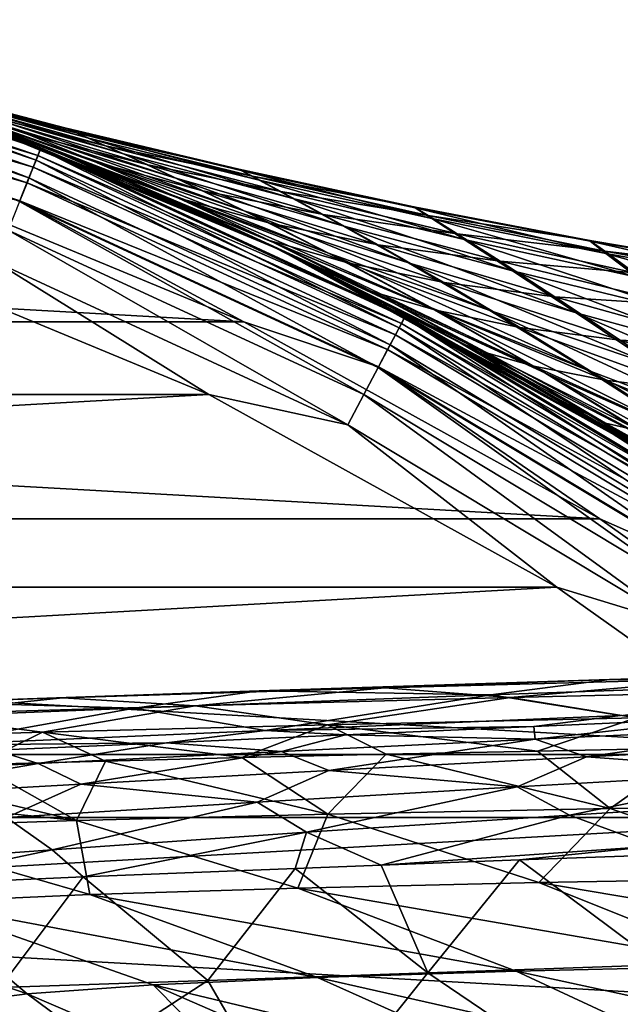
# Model space of a CAD drawing. Header units: metres. Extents: x -23 to 245, y -35 to 23.
# Tile 47 of 166: x 8.37 to 12.1, y 16.04 to 22.15. Entities that reach past the tile are written whole.
import ezdxf

# ---------------------------------------------------------------- set-up
doc = ezdxf.new("R2010")
doc.units = ezdxf.units.M
doc.layers.add('solid_509092_SW0002', color=7, linetype='CONTINUOUS')

msp = doc.modelspace()

# ---------------------------------------------------------------- linework, layer by layer
at = {"layer": 'solid_509092_SW0002'}
for points in [[(6.126762, 22.066603, 149.433075), (8.476666, 21.274828, 149.433075), (6.146511, 22.137732, 149.22142)], [(6.148594, 22.145233, 0.37059), (8.506871, 21.350637, 0.37059), (6.135213, 22.097042, 0.249887)], [(6.146511, 22.137732, 149.22142), (8.503989, 21.343405, 149.22142), (7.596427, 21.709314, 149)], [(8.476666, 21.274828, 149.433075), (8.503989, 21.343405, 149.22142), (6.146511, 22.137732, 149.22142)], [(6.148594, 22.145233, 0.37059), (7.596427, 21.709314, 0.5), (8.506871, 21.350637, 0.37059)], [(6.094898, 21.951838, 149.622971), (8.43258, 21.164181, 149.622971), (6.126762, 22.066603, 149.433075)], [(6.135213, 22.097042, 0.249887), (8.488358, 21.304174, 0.249887), (6.113924, 22.020363, 0.146262)], [(8.43258, 21.164181, 149.622971), (8.476666, 21.274828, 149.433075), (6.126762, 22.066603, 149.433075)], [(8.506871, 21.350637, 0.37059), (8.488358, 21.304174, 0.249887), (6.135213, 22.097042, 0.249887)], [(6.113924, 22.020363, 0.146262), (8.458903, 21.230247, 0.146262), (6.086179, 21.920435, 0.066791)], [(8.488358, 21.304174, 0.249887), (8.458903, 21.230247, 0.146262), (6.113924, 22.020363, 0.146262)], [(6.086179, 21.920435, 0.066791), (8.420517, 21.133904, 0.066791), (6.053873, 21.804079, 0.016902)], [(8.458903, 21.230247, 0.146262), (8.420517, 21.133904, 0.066791), (6.086179, 21.920435, 0.066791)], [(8.373946, 21.017021, 149.781555), (8.43258, 21.164181, 149.622971), (6.094898, 21.951838, 149.622971)], [(6.053873, 21.804079, 0.016902), (8.375821, 21.021725, 0.016902), (7.432796, 21.236809)], [(8.420517, 21.133904, 0.066791), (8.375821, 21.021725, 0.016902), (6.053873, 21.804079, 0.016902)], [(8.434681, 21.431702, 103.778351), (7.298132, 21.811401, 103.492104), (7.628816, 21.697952, 104.832436)], [(8.08794, 21.567362, 102.117737), (7.298132, 21.811401, 103.492104), (8.434681, 21.431702, 103.778351)], [(7.58025, 21.755117, 96.844879), (8.654522, 21.474995, 96.901283), (8.674714, 21.466253, 95.119499)], [(7.58025, 21.755117, 96.844879), (7.65406, 21.728617, 98.638855), (8.654522, 21.474995, 96.901283)], [(7.608526, 21.745346, 95.028709), (7.58025, 21.755117, 96.844879), (8.674714, 21.466253, 95.119499)], [(7.608526, 21.745346, 95.028709), (8.674714, 21.466253, 95.119499), (8.795547, 21.412849, 93.331718)], [(7.740788, 21.697506, 93.203781), (7.608526, 21.745346, 95.028709), (8.795547, 21.412849, 93.331718)], [(9.956025, 20.73349, 82.078812), (9.979338, 20.722279, 0.5), (7.596427, 21.709314, 0.5)], [(8.506871, 21.350637, 0.37059), (7.596427, 21.709314, 0.5), (9.979338, 20.722279, 0.5)], [(9.418228, 20.983255, 83.198914), (9.956025, 20.73349, 82.078812), (7.596427, 21.709314, 0.5)], [(8.911567, 21.203396, 84.36898), (9.418228, 20.983255, 83.198914), (7.596427, 21.709314, 0.5)], [(8.442827, 21.394361, 85.585602), (8.911567, 21.203396, 84.36898), (7.596427, 21.709314, 0.5)], [(8.014223, 21.558577, 86.848625), (8.442827, 21.394361, 85.585602), (7.596427, 21.709314, 0.5)], [(7.596427, 21.709314, 149), (9.979338, 20.722279, 149), (7.628816, 21.697952, 104.832436)], [(8.503989, 21.343405, 149.22142), (9.979338, 20.722279, 149), (7.596427, 21.709314, 149)], [(9.979338, 20.722279, 149), (8.009767, 21.560232, 106.136757), (7.628816, 21.697952, 104.832436)], [(8.858879, 21.25732, 105.382202), (7.628816, 21.697952, 104.832436), (8.009767, 21.560232, 106.136757)], [(8.434681, 21.431702, 103.778351), (7.628816, 21.697952, 104.832436), (8.858879, 21.25732, 105.382202)], [(8.764804, 21.296881, 87.815994), (8.014223, 21.558577, 86.848625), (7.633505, 21.696304, 88.149879)], [(8.764804, 21.296881, 87.815994), (7.633505, 21.696304, 88.149879), (8.319955, 21.477348, 89.586121)], [(7.65406, 21.728617, 98.638855), (8.733225, 21.440641, 98.663757), (8.654522, 21.474995, 96.901283)], [(7.65406, 21.728617, 98.638855), (7.825378, 21.666098, 100.40078), (8.733225, 21.440641, 98.663757)], [(7.740788, 21.697506, 93.203781), (8.795547, 21.412849, 93.331718), (9.017973, 21.312754, 91.551849)], [(7.977912, 21.60919, 91.385063), (7.740788, 21.697506, 93.203781), (9.017973, 21.312754, 91.551849)], [(7.825378, 21.666098, 100.40078), (8.906914, 21.363623, 100.39473), (8.733225, 21.440641, 98.663757)], [(7.825378, 21.666098, 100.40078), (8.08794, 21.567362, 102.117737), (8.906914, 21.363623, 100.39473)], [(7.977912, 21.60919, 91.385063), (9.017973, 21.312754, 91.551849), (9.34218, 21.163397, 89.792862)], [(8.319955, 21.477348, 89.586121), (7.977912, 21.60919, 91.385063), (9.34218, 21.163397, 89.792862)], [(9.979338, 20.722279, 149), (8.439169, 21.395803, 107.403824), (8.009767, 21.560232, 106.136757)], [(9.355981, 21.040775, 106.93251), (8.009767, 21.560232, 106.136757), (8.439169, 21.395803, 107.403824)], [(8.858879, 21.25732, 105.382202), (8.009767, 21.560232, 106.136757), (9.355981, 21.040775, 106.93251)], [(9.311471, 21.060654, 86.078484), (8.442827, 21.394361, 85.585602), (8.014223, 21.558577, 86.848625)], [(9.311471, 21.060654, 86.078484), (8.014223, 21.558577, 86.848625), (8.764804, 21.296881, 87.815994)], [(8.08794, 21.567362, 102.117737), (9.16903, 21.244652, 102.078125), (8.906914, 21.363623, 100.39473)], [(8.08794, 21.567362, 102.117737), (8.434681, 21.431702, 103.778351), (9.16903, 21.244652, 102.078125)], [(8.319955, 21.477348, 89.586121), (9.34218, 21.163397, 89.792862), (9.766342, 20.960442, 88.064407)], [(8.764804, 21.296881, 87.815994), (8.319955, 21.477348, 89.586121), (9.766342, 20.960442, 88.064407)], [(8.434681, 21.431702, 103.778351), (9.511472, 21.084442, 103.699875), (9.16903, 21.244652, 102.078125)], [(8.434681, 21.431702, 103.778351), (8.858879, 21.25732, 105.382202), (9.511472, 21.084442, 103.699875)], [(8.654522, 21.474995, 96.901283), (9.734553, 21.218513, 96.957993), (9.747743, 21.210917, 95.208725)], [(8.654522, 21.474995, 96.901283), (8.733225, 21.440641, 98.663757), (9.734553, 21.218513, 96.957993)], [(8.674714, 21.466253, 95.119499), (8.654522, 21.474995, 96.901283), (9.747743, 21.210917, 95.208725)], [(8.674714, 21.466253, 95.119499), (9.747743, 21.210917, 95.208725), (9.859126, 21.150751, 93.456337)], [(8.795547, 21.412849, 93.331718), (8.674714, 21.466253, 95.119499), (9.859126, 21.150751, 93.456337)], [(8.733225, 21.440641, 98.663757), (9.818021, 21.174807, 98.690826), (9.734553, 21.218513, 96.957993)], [(8.733225, 21.440641, 98.663757), (8.906914, 21.363623, 100.39473), (9.818021, 21.174807, 98.690826)], [(9.979338, 20.722279, 149), (8.908117, 21.204845, 108.622581), (8.439169, 21.395803, 107.403824)], [(9.355981, 21.040775, 106.93251), (8.439169, 21.395803, 107.403824), (8.908117, 21.204845, 108.622581)], [(9.960187, 20.75885, 84.375206), (8.911567, 21.203396, 84.36898), (8.442827, 21.394361, 85.585602)], [(9.960187, 20.75885, 84.375206), (8.442827, 21.394361, 85.585602), (9.311471, 21.060654, 86.078484)], [(8.795547, 21.412849, 93.331718), (9.859126, 21.150751, 93.456337), (10.069616, 21.036499, 91.713737)], [(9.017973, 21.312754, 91.551849), (8.795547, 21.412849, 93.331718), (10.069616, 21.036499, 91.713737)], [(8.476666, 21.274828, 149.433075), (10.727189, 20.233625, 149.433075), (8.503989, 21.343405, 149.22142)], [(8.506871, 21.350637, 0.37059), (10.765414, 20.305725, 0.37059), (8.488358, 21.304174, 0.249887)], [(8.503989, 21.343405, 149.22142), (10.761766, 20.298845, 149.22142), (9.979338, 20.722279, 149)], [(10.727189, 20.233625, 149.433075), (10.761766, 20.298845, 149.22142), (8.503989, 21.343405, 149.22142)], [(8.506871, 21.350637, 0.37059), (9.979338, 20.722279, 0.5), (10.765414, 20.305725, 0.37059)], [(8.906914, 21.363623, 100.39473), (9.994771, 21.080509, 100.392601), (9.818021, 21.174807, 98.690826)], [(8.906914, 21.363623, 100.39473), (9.16903, 21.244652, 102.078125), (9.994771, 21.080509, 100.392601)], [(9.017973, 21.312754, 91.551849), (10.069616, 21.036499, 91.713737), (10.379393, 20.866236, 89.993378)], [(9.34218, 21.163397, 89.792862), (9.017973, 21.312754, 91.551849), (10.379393, 20.866236, 89.993378)], [(8.43258, 21.164181, 149.622971), (10.671399, 20.128393, 149.622971), (8.476666, 21.274828, 149.433075)], [(8.488358, 21.304174, 0.249887), (10.741986, 20.261536, 0.249887), (8.458903, 21.230247, 0.146262)], [(10.671399, 20.128393, 149.622971), (10.727189, 20.233625, 149.433075), (8.476666, 21.274828, 149.433075)], [(10.765414, 20.305725, 0.37059), (10.741986, 20.261536, 0.249887), (8.488358, 21.304174, 0.249887)], [(8.764804, 21.296881, 87.815994), (9.766342, 20.960442, 88.064407), (10.289926, 20.697317, 86.370224)], [(9.311471, 21.060654, 86.078484), (8.764804, 21.296881, 87.815994), (10.289926, 20.697317, 86.370224)], [(8.858879, 21.25732, 105.382202), (9.92642, 20.882723, 105.258766), (9.511472, 21.084442, 103.699875)], [(8.858879, 21.25732, 105.382202), (9.355981, 21.040775, 106.93251), (9.92642, 20.882723, 105.258766)], [(-9.764457, 20.27079), (-7.432915, 21.236769), (9.764343, 20.270845)], [(-7.432915, 21.236769), (7.432796, 21.236809), (9.764343, 20.270845)], [(8.375821, 21.021725, 0.016902), (9.764343, 20.270845), (7.432796, 21.236809)], [(8.458903, 21.230247, 0.146262), (10.704711, 20.191227, 0.146262), (8.420517, 21.133904, 0.066791)], [(10.741986, 20.261536, 0.249887), (10.704711, 20.191227, 0.146262), (8.458903, 21.230247, 0.146262)], [(9.979338, 20.722279, 149), (9.414565, 20.9849, 109.793297), (8.908117, 21.204845, 108.622581)], [(9.923347, 20.776953, 108.433395), (8.908117, 21.204845, 108.622581), (9.414565, 20.9849, 109.793297)], [(9.355981, 21.040775, 106.93251), (8.908117, 21.204845, 108.622581), (9.923347, 20.776953, 108.433395)], [(9.960187, 20.75885, 84.375206), (9.418228, 20.983255, 83.198914), (8.911567, 21.203396, 84.36898)], [(9.16903, 21.244652, 102.078125), (10.257842, 20.937559, 102.044075), (9.994771, 21.080509, 100.392601)], [(9.16903, 21.244652, 102.078125), (9.511472, 21.084442, 103.699875), (10.257842, 20.937559, 102.044075)], [(9.734553, 21.218513, 96.957993), (10.819825, 20.985752, 97.015137), (10.827043, 20.979458, 95.295616)], [(9.734553, 21.218513, 96.957993), (9.818021, 21.174807, 98.690826), (10.819825, 20.985752, 97.015137)], [(9.747743, 21.210917, 95.208725), (9.734553, 21.218513, 96.957993), (10.827043, 20.979458, 95.295616)], [(9.747743, 21.210917, 95.208725), (10.827043, 20.979458, 95.295616), (10.930923, 20.911652, 93.57589)], [(9.859126, 21.150751, 93.456337), (9.747743, 21.210917, 95.208725), (10.930923, 20.911652, 93.57589)], [(8.373946, 21.017021, 149.781555), (10.597198, 19.988436, 149.781555), (8.43258, 21.164181, 149.622971)], [(8.420517, 21.133904, 0.066791), (10.656133, 20.099598, 0.066791), (8.375821, 21.021725, 0.016902)], [(10.704711, 20.191227, 0.146262), (10.656133, 20.099598, 0.066791), (8.420517, 21.133904, 0.066791)], [(10.597198, 19.988436, 149.781555), (10.671399, 20.128393, 149.622971), (8.43258, 21.164181, 149.622971)], [(9.34218, 21.163397, 89.792862), (10.379393, 20.866236, 89.993378), (10.786748, 20.636633, 88.305542)], [(9.766342, 20.960442, 88.064407), (9.34218, 21.163397, 89.792862), (10.786748, 20.636633, 88.305542)], [(9.818021, 21.174807, 98.690826), (10.907987, 20.931433, 98.7211), (10.819825, 20.985752, 97.015137)], [(9.818021, 21.174807, 98.690826), (9.994771, 21.080509, 100.392601), (10.907987, 20.931433, 98.7211)], [(9.859126, 21.150751, 93.456337), (10.930923, 20.911652, 93.57589), (11.132217, 20.781427, 91.86795)], [(10.069616, 21.036499, 91.713737), (9.859126, 21.150751, 93.456337), (11.132217, 20.781427, 91.86795)], [(9.511472, 21.084442, 103.699875), (10.59803, 20.748512, 103.628433), (10.257842, 20.937559, 102.044075)], [(9.511472, 21.084442, 103.699875), (9.92642, 20.882723, 105.258766), (10.59803, 20.748512, 103.628433)], [(9.994771, 21.080509, 100.392601), (11.088567, 20.817579, 100.396408), (10.907987, 20.931433, 98.7211)], [(9.994771, 21.080509, 100.392601), (10.257842, 20.937559, 102.044075), (11.088567, 20.817579, 100.396408)], [(8.303711, 20.840744, 149.900879), (10.508315, 19.820786, 149.900879), (8.373946, 21.017021, 149.781555)], [(10.508315, 19.820786, 149.900879), (10.597198, 19.988436, 149.781555), (8.373946, 21.017021, 149.781555)], [(8.375821, 21.021725, 0.016902), (10.599569, 19.992908, 0.016902), (9.764343, 20.270845)], [(10.656133, 20.099598, 0.066791), (10.599569, 19.992908, 0.016902), (8.375821, 21.021725, 0.016902)], [(9.311471, 21.060654, 86.078484), (10.289926, 20.697317, 86.370224), (10.912868, 20.365162, 84.712433)], [(9.960187, 20.75885, 84.375206), (9.311471, 21.060654, 86.078484), (10.912868, 20.365162, 84.712433)], [(9.355981, 21.040775, 106.93251), (10.408606, 20.637323, 106.758484), (9.92642, 20.882723, 105.258766)], [(9.355981, 21.040775, 106.93251), (9.923347, 20.776953, 108.433395), (10.408606, 20.637323, 106.758484)], [(10.069616, 21.036499, 91.713737), (11.132217, 20.781427, 91.86795), (11.430973, 20.587633, 90.183769)], [(10.379393, 20.866236, 89.993378), (10.069616, 21.036499, 91.713737), (11.430973, 20.587633, 90.183769)], [(9.979338, 20.722279, 149), (9.952142, 20.735353, 110.913704), (9.414565, 20.9849, 109.793297)], [(10.559089, 20.459206, 109.887154), (9.414565, 20.9849, 109.793297), (9.952142, 20.735353, 110.913704)], [(9.923347, 20.776953, 108.433395), (9.414565, 20.9849, 109.793297), (10.559089, 20.459206, 109.887154)], [(10.708499, 20.38047, 82.713158), (9.956025, 20.73349, 82.078812), (9.418228, 20.983255, 83.198914)], [(10.708499, 20.38047, 82.713158), (9.418228, 20.983255, 83.198914), (9.960187, 20.75885, 84.375206)], [(9.766342, 20.960442, 88.064407), (10.786748, 20.636633, 88.305542), (11.291417, 20.341919, 86.653931)], [(10.289926, 20.697317, 86.370224), (9.766342, 20.960442, 88.064407), (11.291417, 20.341919, 86.653931)], [(10.819825, 20.985752, 97.015137), (11.909819, 20.776789, 97.072853), (11.912022, 20.771999, 95.379463)], [(10.819825, 20.985752, 97.015137), (10.907987, 20.931433, 98.7211), (11.909819, 20.776789, 97.072853)], [(10.827043, 20.979458, 95.295616), (10.819825, 20.985752, 97.015137), (11.912022, 20.771999, 95.379463)], [(10.827043, 20.979458, 95.295616), (11.912022, 20.771999, 95.379463), (12.010245, 20.69599, 93.688797)], [(10.930923, 20.911652, 93.57589), (10.827043, 20.979458, 95.295616), (12.010245, 20.69599, 93.688797)], [(9.92642, 20.882723, 105.258766), (11.006377, 20.515022, 105.143646), (10.59803, 20.748512, 103.628433)], [(9.92642, 20.882723, 105.258766), (10.408606, 20.637323, 106.758484), (11.006377, 20.515022, 105.143646)], [(10.257842, 20.937559, 102.044075), (11.354098, 20.647596, 102.018578), (11.088567, 20.817579, 100.396408)], [(10.257842, 20.937559, 102.044075), (10.59803, 20.748512, 103.628433), (11.354098, 20.647596, 102.018578)], [(10.907987, 20.931433, 98.7211), (12.002654, 20.710852, 98.755562), (11.909819, 20.776789, 97.072853)], [(10.907987, 20.931433, 98.7211), (11.088567, 20.817579, 100.396408), (12.002654, 20.710852, 98.755562)], [(10.930923, 20.911652, 93.57589), (12.010245, 20.69599, 93.688797), (12.204975, 20.548544, 92.011963)], [(11.132217, 20.781427, 91.86795), (10.930923, 20.911652, 93.57589), (12.204975, 20.548544, 92.011963)], [(8.225403, 20.644205, 149.97493), (10.409216, 19.633865, 149.97493), (8.303711, 20.840744, 149.900879)], [(10.409216, 19.633865, 149.97493), (10.508315, 19.820786, 149.900879), (8.303711, 20.840744, 149.900879)], [(10.379393, 20.866236, 89.993378), (11.430973, 20.587633, 90.183769), (11.825442, 20.328119, 88.534302)], [(10.786748, 20.636633, 88.305542), (10.379393, 20.866236, 89.993378), (11.825442, 20.328119, 88.534302)], [(9.547435, 19.820345, 150), (7.267701, 20.764853, 150), (-9.547414, 19.820356, 150)], [(8.225403, 20.644205, 149.97493), (7.267701, 20.764853, 150), (9.547435, 19.820345, 150)], [(9.923347, 20.776953, 108.433395), (10.954954, 20.344219, 108.204208), (10.408606, 20.637323, 106.758484)], [(9.923347, 20.776953, 108.433395), (10.559089, 20.459206, 109.887154), (10.954954, 20.344219, 108.204208)], [(9.960187, 20.75885, 84.375206), (10.912868, 20.365162, 84.712433), (11.631459, 19.954737, 83.099449)], [(10.708499, 20.38047, 82.713158), (9.960187, 20.75885, 84.375206), (11.631459, 19.954737, 83.099449)], [(11.088567, 20.817579, 100.396408), (12.187873, 20.575663, 100.407967), (12.002654, 20.710852, 98.755562)], [(11.088567, 20.817579, 100.396408), (11.354098, 20.647596, 102.018578), (12.187873, 20.575663, 100.407967)], [(11.132217, 20.781427, 91.86795), (12.204975, 20.548544, 92.011963), (12.496009, 20.329363, 90.360474)], [(11.430973, 20.587633, 90.183769), (11.132217, 20.781427, 91.86795), (12.496009, 20.329363, 90.360474)], [(11.909819, 20.776789, 97.072853), (13.004019, 20.591702, 97.131264), (13.002072, 20.588661, 95.459587)], [(11.909819, 20.776789, 97.072853), (12.002654, 20.710852, 98.755562), (13.004019, 20.591702, 97.131264)], [(11.912022, 20.771999, 95.379463), (11.909819, 20.776789, 97.072853), (13.002072, 20.588661, 95.459587)], [(11.912022, 20.771999, 95.379463), (13.002072, 20.588661, 95.459587), (13.096358, 20.504208, 93.793549)], [(12.010245, 20.69599, 93.688797), (11.912022, 20.771999, 95.379463), (13.096358, 20.504208, 93.793549)], [(9.979338, 20.722279, 149), (10.517818, 20.454229, 111.984291), (9.952142, 20.735353, 110.913704)], [(11.256275, 20.082809, 111.286415), (9.952142, 20.735353, 110.913704), (10.517818, 20.454229, 111.984291)], [(10.559089, 20.459206, 109.887154), (9.952142, 20.735353, 110.913704), (11.256275, 20.082809, 111.286415)], [(9.956025, 20.73349, 82.078812), (10.521906, 20.452127, 81.008339), (9.979338, 20.722279, 0.5)], [(11.54227, 19.918768, 81.117294), (10.521906, 20.452127, 81.008339), (9.956025, 20.73349, 82.078812)], [(11.54227, 19.918768, 81.117294), (9.956025, 20.73349, 82.078812), (10.708499, 20.38047, 82.713158)], [(11.71609, 19.792252, 79.018066), (12.236752, 19.474648, 0.5), (9.979338, 20.722279, 0.5)], [(10.765414, 20.305725, 0.37059), (9.979338, 20.722279, 0.5), (12.236752, 19.474648, 0.5)], [(11.110038, 20.138695, 79.987175), (11.71609, 19.792252, 79.018066), (9.979338, 20.722279, 0.5)], [(10.521906, 20.452127, 81.008339), (11.110038, 20.138695, 79.987175), (9.979338, 20.722279, 0.5)], [(9.979338, 20.722279, 149), (12.236752, 19.474648, 149), (10.517818, 20.454229, 111.984291)], [(10.761766, 20.298845, 149.22142), (12.236752, 19.474648, 149), (9.979338, 20.722279, 149)], [(10.289926, 20.697317, 86.370224), (11.291417, 20.341919, 86.653931), (11.892935, 19.974543, 85.041054)], [(10.912868, 20.365162, 84.712433), (10.289926, 20.697317, 86.370224), (11.892935, 19.974543, 85.041054)], [(10.59803, 20.748512, 103.628433), (11.694204, 20.426218, 103.568047), (11.354098, 20.647596, 102.018578)], [(10.59803, 20.748512, 103.628433), (11.006377, 20.515022, 105.143646), (11.694204, 20.426218, 103.568047)], [(12.002654, 20.710852, 98.755562), (13.101553, 20.513384, 98.795105), (13.004019, 20.591702, 97.131264)], [(12.002654, 20.710852, 98.755562), (12.187873, 20.575663, 100.407967), (13.101553, 20.513384, 98.795105)], [(8.225403, 20.644205, 149.97493), (9.547435, 19.820345, 150), (10.409216, 19.633865, 149.97493)], [(10.408606, 20.637323, 106.758484), (11.476846, 20.236498, 106.593918), (11.006377, 20.515022, 105.143646)], [(10.408606, 20.637323, 106.758484), (10.954954, 20.344219, 108.204208), (11.476846, 20.236498, 106.593918)], [(10.786748, 20.636633, 88.305542), (11.825442, 20.328119, 88.534302), (12.315465, 19.998081, 86.923172)], [(11.291417, 20.341919, 86.653931), (10.786748, 20.636633, 88.305542), (12.315465, 19.998081, 86.923172)], [(11.354098, 20.647596, 102.018578), (12.4574, 20.376274, 102.004372), (12.187873, 20.575663, 100.407967)], [(11.354098, 20.647596, 102.018578), (11.694204, 20.426218, 103.568047), (12.4574, 20.376274, 102.004372)], [(12.010245, 20.69599, 93.688797), (13.096358, 20.504208, 93.793549), (13.286998, 20.338858, 92.143372)], [(12.204975, 20.548544, 92.011963), (12.010245, 20.69599, 93.688797), (13.286998, 20.338858, 92.143372)], [(11.430973, 20.587633, 90.183769), (12.496009, 20.329363, 90.360474), (12.881417, 20.037571, 88.745972)], [(11.825442, 20.328119, 88.534302), (11.430973, 20.587633, 90.183769), (12.881417, 20.037571, 88.745972)], [(11.006377, 20.515022, 105.143646), (12.098737, 20.157345, 105.041985), (11.694204, 20.426218, 103.568047)], [(11.006377, 20.515022, 105.143646), (11.476846, 20.236498, 106.593918), (12.098737, 20.157345, 105.041985)], [(12.236752, 19.474648, 149), (11.105905, 20.140976, 113.006149), (10.517818, 20.454229, 111.984291)], [(11.256275, 20.082809, 111.286415), (10.517818, 20.454229, 111.984291), (11.105905, 20.140976, 113.006149)], [(10.559089, 20.459206, 109.887154), (11.56322, 19.997829, 109.598999), (10.954954, 20.344219, 108.204208)], [(10.559089, 20.459206, 109.887154), (11.256275, 20.082809, 111.286415), (11.56322, 19.997829, 109.598999)], [(11.54227, 19.918768, 81.117294), (11.110038, 20.138695, 79.987175), (10.521906, 20.452127, 81.008339)], [(11.694204, 20.426218, 103.568047), (12.799622, 20.119862, 103.52243), (12.4574, 20.376274, 102.004372)], [(11.694204, 20.426218, 103.568047), (12.098737, 20.157345, 105.041985), (12.799622, 20.119862, 103.52243)], [(10.708499, 20.38047, 82.713158), (11.631459, 19.954737, 83.099449), (12.430694, 19.461472, 81.556259)], [(11.54227, 19.918768, 81.117294), (10.708499, 20.38047, 82.713158), (12.430694, 19.461472, 81.556259)], [(10.912868, 20.365162, 84.712433), (11.892935, 19.974543, 85.041054), (12.586312, 19.527519, 83.476707)], [(11.631459, 19.954737, 83.099449), (10.912868, 20.365162, 84.712433), (12.586312, 19.527519, 83.476707)], [(10.954954, 20.344219, 108.204208), (12.005885, 19.910215, 107.985474), (11.476846, 20.236498, 106.593918)], [(10.954954, 20.344219, 108.204208), (11.56322, 19.997829, 109.598999), (12.005885, 19.910215, 107.985474)], [(11.291417, 20.341919, 86.653931), (12.315465, 19.998081, 86.923172), (12.900054, 19.591545, 85.353294)], [(11.892935, 19.974543, 85.041054), (11.291417, 20.341919, 86.653931), (12.900054, 19.591545, 85.353294)], [(-11.97273, 19.05003), (-9.764457, 20.27079), (11.972623, 19.050097)], [(-9.764457, 20.27079), (9.764343, 20.270845), (11.972623, 19.050097)], [(10.599569, 19.992908, 0.016902), (11.972623, 19.050097), (9.764343, 20.270845)], [(10.727189, 20.233625, 149.433075), (12.851946, 18.955202, 149.433075), (10.761766, 20.298845, 149.22142)], [(10.765414, 20.305725, 0.37059), (12.897741, 19.022745, 0.37059), (10.741986, 20.261536, 0.249887)], [(10.761766, 20.298845, 149.22142), (12.893373, 19.016302, 149.22142), (12.236752, 19.474648, 149)], [(12.851946, 18.955202, 149.433075), (12.893373, 19.016302, 149.22142), (10.761766, 20.298845, 149.22142)], [(10.765414, 20.305725, 0.37059), (12.236752, 19.474648, 0.5), (12.897741, 19.022745, 0.37059)], [(11.825442, 20.328119, 88.534302), (12.881417, 20.037571, 88.745972), (13.360994, 19.669428, 87.172012)], [(12.315465, 19.998081, 86.923172), (11.825442, 20.328119, 88.534302), (13.360994, 19.669428, 87.172012)], [(10.671399, 20.128393, 149.622971), (12.785105, 18.856619, 149.622971), (10.727189, 20.233625, 149.433075)], [(10.741986, 20.261536, 0.249887), (12.869674, 18.981348, 0.249887), (10.704711, 20.191227, 0.146262)], [(12.785105, 18.856619, 149.622971), (12.851946, 18.955202, 149.433075), (10.727189, 20.233625, 149.433075)], [(12.897741, 19.022745, 0.37059), (12.869674, 18.981348, 0.249887), (10.741986, 20.261536, 0.249887)], [(11.476846, 20.236498, 106.593918), (12.560841, 19.842209, 106.445076), (12.098737, 20.157345, 105.041985)], [(11.476846, 20.236498, 106.593918), (12.005885, 19.910215, 107.985474), (12.560841, 19.842209, 106.445076)], [(10.704711, 20.191227, 0.146262), (12.825015, 18.915482, 0.146262), (10.656133, 20.099598, 0.066791)], [(12.869674, 18.981348, 0.249887), (12.825015, 18.915482, 0.146262), (10.704711, 20.191227, 0.146262)], [(12.098737, 20.157345, 105.041985), (13.203145, 19.812819, 104.958488), (12.799622, 20.119862, 103.52243)], [(12.098737, 20.157345, 105.041985), (12.560841, 19.842209, 106.445076), (13.203145, 19.812819, 104.958488)], [(10.597198, 19.988436, 149.781555), (12.696207, 18.725504, 149.781555), (10.671399, 20.128393, 149.622971)], [(10.656133, 20.099598, 0.066791), (12.766815, 18.829643, 0.066791), (10.599569, 19.992908, 0.016902)], [(12.825015, 18.915482, 0.146262), (12.766815, 18.829643, 0.066791), (10.656133, 20.099598, 0.066791)], [(12.696207, 18.725504, 149.781555), (12.785105, 18.856619, 149.622971), (10.671399, 20.128393, 149.622971)], [(12.236752, 19.474648, 149), (11.71211, 19.794607, 113.976074), (11.105905, 20.140976, 113.006149)], [(12.006933, 19.642624, 112.622208), (11.105905, 20.140976, 113.006149), (11.71211, 19.794607, 113.976074)], [(11.256275, 20.082809, 111.286415), (11.105905, 20.140976, 113.006149), (12.006933, 19.642624, 112.622208)], [(12.452768, 19.361897, 79.596085), (11.71609, 19.792252, 79.018066), (11.110038, 20.138695, 79.987175)], [(12.452768, 19.361897, 79.596085), (11.110038, 20.138695, 79.987175), (11.54227, 19.918768, 81.117294)], [(11.256275, 20.082809, 111.286415), (12.226834, 19.594418, 110.937141), (11.56322, 19.997829, 109.598999)], [(11.256275, 20.082809, 111.286415), (12.006933, 19.642624, 112.622208), (12.226834, 19.594418, 110.937141)], [(10.508315, 19.820786, 149.900879), (12.589719, 18.568445, 149.900879), (10.597198, 19.988436, 149.781555)], [(12.589719, 18.568445, 149.900879), (12.696207, 18.725504, 149.781555), (10.597198, 19.988436, 149.781555)], [(10.599569, 19.992908, 0.016902), (12.699048, 18.729694, 0.016902), (11.972623, 19.050097)], [(12.766815, 18.829643, 0.066791), (12.699048, 18.729694, 0.016902), (10.599569, 19.992908, 0.016902)], [(11.56322, 19.997829, 109.598999), (12.590865, 19.53183, 109.322174), (12.005885, 19.910215, 107.985474)], [(11.56322, 19.997829, 109.598999), (12.226834, 19.594418, 110.937141), (12.590865, 19.53183, 109.322174)], [(11.892935, 19.974543, 85.041054), (12.900054, 19.591545, 85.353294), (13.572917, 19.104174, 83.83577)], [(12.586312, 19.527519, 83.476707), (11.892935, 19.974543, 85.041054), (13.572917, 19.104174, 83.83577)], [(11.54227, 19.918768, 81.117294), (12.430694, 19.461472, 81.556259), (13.299776, 18.876436, 80.091896)], [(12.452768, 19.361897, 79.596085), (11.54227, 19.918768, 81.117294), (13.299776, 18.876436, 80.091896)], [(11.631459, 19.954737, 83.099449), (12.586312, 19.527519, 83.476707), (13.355709, 18.998838, 81.985825)], [(12.430694, 19.461472, 81.556259), (11.631459, 19.954737, 83.099449), (13.355709, 18.998838, 81.985825)], [(12.005885, 19.910215, 107.985474), (13.076438, 19.479559, 107.784622), (12.560841, 19.842209, 106.445076)], [(12.005885, 19.910215, 107.985474), (12.590865, 19.53183, 109.322174), (13.076438, 19.479559, 107.784622)], [(9.547435, 19.820345, 150), (-9.547414, 19.820356, 150), (-11.70662, 18.626726, 150)], [(11.70664, 18.626713, 150), (9.547435, 19.820345, 150), (-11.70662, 18.626726, 150)], [(10.409216, 19.633865, 149.97493), (9.547435, 19.820345, 150), (11.70664, 18.626713, 150)], [(10.409216, 19.633865, 149.97493), (12.470991, 18.393335, 149.97493), (10.508315, 19.820786, 149.900879)], [(12.470991, 18.393335, 149.97493), (12.589719, 18.568445, 149.900879), (10.508315, 19.820786, 149.900879)], [(12.236752, 19.474648, 149), (12.332741, 19.414003, 114.890266), (11.71211, 19.794607, 113.976074)], [(12.811685, 19.127199, 113.902023), (11.71211, 19.794607, 113.976074), (12.332741, 19.414003, 114.890266)], [(12.006933, 19.642624, 112.622208), (11.71211, 19.794607, 113.976074), (12.811685, 19.127199, 113.902023)], [(11.71609, 19.792252, 79.018066), (12.336063, 19.411892, 78.104515), (12.236752, 19.474648, 0.5)], [(13.438862, 18.691437, 78.14254), (12.336063, 19.411892, 78.104515), (11.71609, 19.792252, 79.018066)], [(13.438862, 18.691437, 78.14254), (11.71609, 19.792252, 79.018066), (12.452768, 19.361897, 79.596085)], [(10.409216, 19.633865, 149.97493), (11.70664, 18.626713, 150), (12.470991, 18.393335, 149.97493)], [(12.006933, 19.642624, 112.622208), (12.938547, 19.12969, 112.211647), (12.226834, 19.594418, 110.937141)], [(12.006933, 19.642624, 112.622208), (12.811685, 19.127199, 113.902023), (12.938547, 19.12969, 112.211647)], [(-14.030676, 17.589457), (-11.97273, 19.05003), (14.030578, 17.589535)], [(-11.97273, 19.05003), (11.972623, 19.050097), (14.030578, 17.589535)], [(12.699048, 18.729694, 0.016902), (14.030578, 17.589535), (11.972623, 19.050097)], [(11.70664, 18.626713, 150), (-11.70662, 18.626726, 150), (-13.718841, 17.198614, 150)], [(13.71886, 17.198599, 150), (11.70664, 18.626713, 150), (-13.718841, 17.198614, 150)], [(12.470991, 18.393335, 149.97493), (11.70664, 18.626713, 150), (13.71886, 17.198599, 150)], [(14.331778, 18.121893, 252.467911), (12.032761, 18.05323, 250.571472), (13.635527, 18.041233, 253.356903)], [(12.770376, 18.060528, 249.70694), (12.032761, 18.05323, 250.571472), (14.331778, 18.121893, 252.467911)], [(12.032761, 18.05323, 250.571472), (9.860835, 17.983501, 248.512573), (11.297241, 17.959204, 251.431702)], [(10.638638, 18.001526, 247.680695), (9.860835, 17.983501, 248.512573), (12.032761, 18.05323, 250.571472)], [(12.770376, 18.060528, 249.70694), (10.638638, 18.001526, 247.680695), (12.032761, 18.05323, 250.571472)], [(11.418197, 17.942289, 246.846237), (10.638638, 18.001526, 247.680695), (12.770376, 18.060528, 249.70694)], [(12.032761, 18.05323, 250.571472), (11.297241, 17.959204, 251.431702), (13.635527, 18.041233, 253.356903)], [(13.635527, 18.041233, 253.356903), (11.297241, 17.959204, 251.431702), (12.100407, 17.831099, 253.578384)], [(13.508785, 17.992289, 248.839752), (11.418197, 17.942289, 246.846237), (12.770376, 18.060528, 249.70694)], [(9.860835, 17.983501, 248.512573), (7.823823, 17.912802, 246.279724), (9.086283, 17.876787, 249.34021)], [(8.641624, 17.941149, 245.485504), (7.823823, 17.912802, 246.279724), (9.860835, 17.983501, 248.512573)], [(10.638638, 18.001526, 247.680695), (8.641624, 17.941149, 245.485504), (9.860835, 17.983501, 248.512573)], [(9.462235, 17.890768, 244.688934), (8.641624, 17.941149, 245.485504), (10.638638, 18.001526, 247.680695)], [(9.860835, 17.983501, 248.512573), (9.086283, 17.876787, 249.34021), (11.297241, 17.959204, 251.431702)], [(11.297241, 17.959204, 251.431702), (9.086283, 17.876787, 249.34021), (9.8962, 17.738806, 251.685013)], [(11.418197, 17.942289, 246.846237), (9.462235, 17.890768, 244.688934), (10.638638, 18.001526, 247.680695)], [(11.297241, 17.959204, 251.431702), (9.8962, 17.738806, 251.685013), (12.100407, 17.831099, 253.578384)], [(12.19798, 17.817221, 246.010849), (11.418197, 17.942289, 246.846237), (13.508785, 17.992289, 248.839752)], [(8.641624, 17.941149, 245.485504), (6.791423, 17.878984, 243.120331), (7.823823, 17.912802, 246.279724)], [(7.652708, 17.837276, 242.367752), (6.791423, 17.878984, 243.120331), (8.641624, 17.941149, 245.485504)], [(7.823823, 17.912802, 246.279724), (7.010534, 17.794176, 247.069901), (9.086283, 17.876787, 249.34021)], [(9.462235, 17.890768, 244.688934), (7.652708, 17.837276, 242.367752), (8.641624, 17.941149, 245.485504)], [(8.515942, 17.727224, 241.614761), (7.652708, 17.837276, 242.367752), (9.462235, 17.890768, 244.688934)], [(10.283927, 17.773216, 243.891663), (8.515942, 17.727224, 241.614761), (9.462235, 17.890768, 244.688934)], [(10.283927, 17.773216, 243.891663), (9.462235, 17.890768, 244.688934), (11.418197, 17.942289, 246.846237)], [(12.19798, 17.817221, 246.010849), (10.283927, 17.773216, 243.891663), (11.418197, 17.942289, 246.846237)], [(8.515942, 17.727224, 241.614761), (6.912377, 17.678061, 239.196854), (7.652708, 17.837276, 242.367752)], [(9.086283, 17.876787, 249.34021), (7.010534, 17.794176, 247.069901), (7.807726, 17.647245, 249.636902)], [(9.086283, 17.876787, 249.34021), (7.807726, 17.647245, 249.636902), (9.8962, 17.738806, 251.685013)], [(11.56283, 17.762672, 253.446747), (12.100407, 17.831099, 253.578384), (9.8962, 17.738806, 251.685013)], [(11.56283, 17.762672, 253.446747), (12.784912, 17.815783, 254.409348), (12.100407, 17.831099, 253.578384)], [(10.283927, 17.773216, 243.891663), (9.753287, 17.569744, 241.378693), (8.515942, 17.727224, 241.614761)], [(10.283927, 17.773216, 243.891663), (10.646592, 17.590296, 242.536942), (9.753287, 17.569744, 241.378693)], [(12.19798, 17.817221, 246.010849), (11.585618, 17.610365, 243.661758), (10.283927, 17.773216, 243.891663)], [(10.283927, 17.773216, 243.891663), (11.585618, 17.610365, 243.661758), (10.646592, 17.590296, 242.536942)], [(11.571607, 17.683138, 253.84346), (12.784912, 17.815783, 254.409348), (11.56283, 17.762672, 253.446747)], [(13.201725, 17.75983, 255.085602), (12.784912, 17.815783, 254.409348), (11.571607, 17.683138, 253.84346)], [(12.19798, 17.817221, 246.010849), (12.570891, 17.63015, 244.752625), (11.585618, 17.610365, 243.661758)], [(8.515942, 17.727224, 241.614761), (8.109887, 17.526518, 238.973282), (6.912377, 17.678061, 239.196854)], [(9.284782, 17.662241, 251.447052), (9.8962, 17.738806, 251.685013), (7.807726, 17.647245, 249.636902)], [(8.515942, 17.727224, 241.614761), (8.907191, 17.548536, 240.18985), (8.109887, 17.526518, 238.973282)], [(8.515942, 17.727224, 241.614761), (9.753287, 17.569744, 241.378693), (8.907191, 17.548536, 240.18985)], [(9.284782, 17.662241, 251.447052), (10.396358, 17.711443, 252.459106), (9.8962, 17.738806, 251.685013)], [(9.999123, 17.607538, 252.528366), (10.396358, 17.711443, 252.459106), (9.284782, 17.662241, 251.447052)], [(10.396358, 17.711443, 252.459106), (11.56283, 17.762672, 253.446747), (9.8962, 17.738806, 251.685013)], [(11.571607, 17.683138, 253.84346), (10.396358, 17.711443, 252.459106), (9.999123, 17.607538, 252.528366)], [(11.571607, 17.683138, 253.84346), (11.56283, 17.762672, 253.446747), (10.396358, 17.711443, 252.459106)], [(13.201725, 17.75983, 255.085602), (11.571607, 17.683138, 253.84346), (11.890917, 17.574583, 254.498505)], [(13.201725, 17.75983, 255.085602), (11.890917, 17.574583, 254.498505), (13.541541, 17.659063, 255.708832)], [(8.225608, 17.615038, 250.41008), (9.284782, 17.662241, 251.447052), (7.807726, 17.647245, 249.636902)], [(8.490063, 17.533548, 251.140579), (9.284782, 17.662241, 251.447052), (8.225608, 17.615038, 250.41008)], [(9.999123, 17.607538, 252.528366), (9.284782, 17.662241, 251.447052), (8.490063, 17.533548, 251.140579)], [(11.571607, 17.683138, 253.84346), (9.999123, 17.607538, 252.528366), (10.29299, 17.490084, 253.216736)], [(11.571607, 17.683138, 253.84346), (10.29299, 17.490084, 253.216736), (11.890917, 17.574583, 254.498505)], [(13.541541, 17.659063, 255.708832), (11.890917, 17.574583, 254.498505), (13.123012, 17.483387, 255.770721)], [(-15.912372, 15.907379), (-14.030676, 17.589457), (15.912283, 15.907468)], [(-14.030676, 17.589457), (14.030578, 17.589535), (15.912283, 15.907468)], [(8.490063, 17.533548, 251.140579), (8.225608, 17.615038, 250.41008), (7.050211, 17.461681, 249.680283)], [(9.999123, 17.607538, 252.528366), (8.490063, 17.533548, 251.140579), (8.75327, 17.405993, 251.863632)], [(9.999123, 17.607538, 252.528366), (8.75327, 17.405993, 251.863632), (10.29299, 17.490084, 253.216736)], [(10.286344, 17.218277, 239.173004), (9.753287, 17.569744, 241.378693), (10.646592, 17.590296, 242.536942)], [(12.036828, 17.253532, 241.530121), (10.286344, 17.218277, 239.173004), (10.646592, 17.590296, 242.536942)], [(12.036828, 17.253532, 241.530121), (10.646592, 17.590296, 242.536942), (11.585618, 17.610365, 243.661758)], [(12.036828, 17.253532, 241.530121), (11.585618, 17.610365, 243.661758), (12.570891, 17.63015, 244.752625)], [(13.958096, 17.286144, 243.726334), (12.036828, 17.253532, 241.530121), (12.570891, 17.63015, 244.752625)], [(8.490063, 17.533548, 251.140579), (7.050211, 17.461681, 249.680283), (7.277264, 17.322733, 250.439301)], [(8.490063, 17.533548, 251.140579), (7.277264, 17.322733, 250.439301), (8.75327, 17.405993, 251.863632)], [(8.726489, 17.178926, 236.678024), (7.365569, 17.503677, 237.736435), (8.109887, 17.526518, 238.973282)], [(8.726489, 17.178926, 236.678024), (8.109887, 17.526518, 238.973282), (8.907191, 17.548536, 240.18985)], [(10.286344, 17.218277, 239.173004), (8.726489, 17.178926, 236.678024), (8.907191, 17.548536, 240.18985)], [(10.286344, 17.218277, 239.173004), (8.907191, 17.548536, 240.18985), (9.753287, 17.569744, 241.378693)], [(11.890917, 17.574583, 254.498505), (10.29299, 17.490084, 253.216736), (11.459229, 17.389189, 254.544769)], [(11.890917, 17.574583, 254.498505), (11.459229, 17.389189, 254.544769), (13.123012, 17.483387, 255.770721)], [(8.726489, 17.178926, 236.678024), (6.047096, 17.455542, 235.228821), (7.365569, 17.503677, 237.736435)], [(10.29299, 17.490084, 253.216736), (8.75327, 17.405993, 251.863632), (9.847283, 17.293812, 253.247391)], [(10.29299, 17.490084, 253.216736), (9.847283, 17.293812, 253.247391), (11.459229, 17.389189, 254.544769)], [(13.123012, 17.483387, 255.770721), (11.459229, 17.389189, 254.544769), (11.785207, 17.212357, 255.136948)], [(13.123012, 17.483387, 255.770721), (11.785207, 17.212357, 255.136948), (13.463592, 17.315319, 256.333984)], [(8.726489, 17.178926, 236.678024), (7.377297, 17.13446, 234.068741), (6.047096, 17.455542, 235.228821)], [(8.75327, 17.405993, 251.863632), (7.277264, 17.322733, 250.439301), (8.292601, 17.197592, 251.878662)], [(8.75327, 17.405993, 251.863632), (8.292601, 17.197592, 251.878662), (9.847283, 17.293812, 253.247391)], [(11.459229, 17.389189, 254.544769), (9.847283, 17.293812, 253.247391), (10.154531, 17.106705, 253.870163)], [(11.459229, 17.389189, 254.544769), (10.154531, 17.106705, 253.870163), (11.785207, 17.212357, 255.136948)], [(9.847283, 17.293812, 253.247391), (8.292601, 17.197592, 251.878662), (8.576749, 16.998583, 252.533615)], [(9.847283, 17.293812, 253.247391), (8.576749, 16.998583, 252.533615), (10.154531, 17.106705, 253.870163)], [(13.463592, 17.315319, 256.333984), (11.785207, 17.212357, 255.136948), (12.30794, 17.021095, 255.822495)], [(13.275652, 16.824425, 240.351547), (12.036828, 17.253532, 241.530121), (13.958096, 17.286144, 243.726334)], [(10.100547, 16.760077, 235.661728), (8.726489, 17.178926, 236.678024), (10.286344, 17.218277, 239.173004)], [(11.594559, 16.794565, 238.069794), (10.100547, 16.760077, 235.661728), (10.286344, 17.218277, 239.173004)], [(11.594559, 16.794565, 238.069794), (10.286344, 17.218277, 239.173004), (12.036828, 17.253532, 241.530121)], [(13.275652, 16.824425, 240.351547), (11.594559, 16.794565, 238.069794), (12.036828, 17.253532, 241.530121)], [(13.71886, 17.198599, 150), (-13.718841, 17.198614, 150), (-15.558726, 15.553918, 150)], [(15.558744, 15.553901, 150), (13.71886, 17.198599, 150), (-15.558726, 15.553918, 150)], [(8.292601, 17.197592, 251.878662), (7.057048, 16.888208, 251.127289), (8.576749, 16.998583, 252.533615)], [(8.810396, 16.719904, 233.149658), (7.377297, 17.13446, 234.068741), (8.726489, 17.178926, 236.678024)], [(10.100547, 16.760077, 235.661728), (8.810396, 16.719904, 233.149658), (8.726489, 17.178926, 236.678024)], [(11.785207, 17.212357, 255.136948), (10.154531, 17.106705, 253.870163), (10.61713, 16.903795, 254.560791)], [(11.785207, 17.212357, 255.136948), (10.61713, 16.903795, 254.560791), (12.30794, 17.021095, 255.822495)], [(8.810396, 16.719904, 233.149658), (7.745316, 16.672812, 230.554794), (7.377297, 17.13446, 234.068741)], [(10.154531, 17.106705, 253.870163), (8.576749, 16.998583, 252.533615), (8.76872, 16.829447, 252.967499)], [(10.154531, 17.106705, 253.870163), (8.76872, 16.829447, 252.967499), (10.083508, 16.883064, 254.117325)], [(10.154531, 17.106705, 253.870163), (10.083508, 16.883064, 254.117325), (10.61713, 16.903795, 254.560791)], [(8.576749, 16.998583, 252.533615), (7.057048, 16.888208, 251.127289), (7.51862, 16.775301, 251.790359)], [(8.576749, 16.998583, 252.533615), (7.51862, 16.775301, 251.790359), (8.76872, 16.829447, 252.967499)], [(12.30794, 17.021095, 255.822495), (10.61713, 16.903795, 254.560791), (11.474515, 16.935839, 255.247635)], [(12.30794, 17.021095, 255.822495), (11.474515, 16.935839, 255.247635), (12.945201, 16.987576, 256.357605)], [(12.347558, 16.283846, 256.634827), (12.945201, 16.987576, 256.357605), (11.474515, 16.935839, 255.247635)], [(10.905212, 16.234484, 255.552795), (11.474515, 16.935839, 255.247635), (10.61713, 16.903795, 254.560791)], [(10.905212, 16.234484, 255.552795), (12.347558, 16.283846, 256.634827), (11.474515, 16.935839, 255.247635)], [(9.542398, 16.187649, 254.450729), (10.083508, 16.883064, 254.117325), (8.76872, 16.829447, 252.967499)], [(9.542398, 16.187649, 254.450729), (10.905212, 16.234484, 255.552795), (10.083508, 16.883064, 254.117325)], [(10.905212, 16.234484, 255.552795), (10.61713, 16.903795, 254.560791), (10.083508, 16.883064, 254.117325)], [(8.25484, 16.143263, 253.328781), (8.76872, 16.829447, 252.967499), (7.51862, 16.775301, 251.790359)], [(8.25484, 16.143263, 253.328781), (9.542398, 16.187649, 254.450729), (8.76872, 16.829447, 252.967499)], [(12.883641, 16.278244, 236.983963), (10.100547, 16.760077, 235.661728), (11.594559, 16.794565, 238.069794)], [(14.496145, 16.305176, 239.19075), (11.594559, 16.794565, 238.069794), (13.275652, 16.824425, 240.351547)], [(14.496145, 16.305176, 239.19075), (12.883641, 16.278244, 236.983963), (11.594559, 16.794565, 238.069794)], [(11.454284, 16.245865, 234.662186), (8.810396, 16.719904, 233.149658), (10.100547, 16.760077, 235.661728)], [(12.883641, 16.278244, 236.983963), (11.454284, 16.245865, 234.662186), (10.100547, 16.760077, 235.661728)], [(8.42064, 16.104198, 227.20932), (6.930343, 16.617311, 227.897858), (7.745316, 16.672812, 230.554794)], [(10.22146, 16.206951, 232.246399), (7.745316, 16.672812, 230.554794), (8.810396, 16.719904, 233.149658)], [(9.202992, 16.160231, 229.755905), (8.42064, 16.104198, 227.20932), (7.745316, 16.672812, 230.554794)], [(10.22146, 16.206951, 232.246399), (9.202992, 16.160231, 229.755905), (7.745316, 16.672812, 230.554794)], [(11.454284, 16.245865, 234.662186), (10.22146, 16.206951, 232.246399), (8.810396, 16.719904, 233.149658)], [(8.42064, 16.104198, 227.20932), (7.891707, 16.037626, 224.624588), (6.930343, 16.617311, 227.897858)], [(12.783814, 15.627125, 233.680496), (10.22146, 16.206951, 232.246399), (11.454284, 16.245865, 234.662186)], [(12.312699, 15.282296, 257.523041), (12.347558, 16.283846, 256.634827), (10.905212, 16.234484, 255.552795)], [(14.150519, 15.659669, 235.917053), (11.454284, 16.245865, 234.662186), (12.883641, 16.278244, 236.983963)], [(14.150519, 15.659669, 235.917053), (12.783814, 15.627125, 233.680496), (11.454284, 16.245865, 234.662186)], [(7.974421, 15.167993, 254.12204), (9.542398, 16.187649, 254.450729), (8.25484, 16.143263, 253.328781)], [(10.099272, 15.223482, 255.8862), (9.542398, 16.187649, 254.450729), (7.974421, 15.167993, 254.12204)], [(11.605824, 15.587099, 231.35968), (9.202992, 16.160231, 229.755905), (10.22146, 16.206951, 232.246399)], [(10.099272, 15.223482, 255.8862), (10.905212, 16.234484, 255.552795), (9.542398, 16.187649, 254.450729)], [(12.312699, 15.282296, 257.523041), (10.905212, 16.234484, 255.552795), (10.099272, 15.223482, 255.8862)], [(12.783814, 15.627125, 233.680496), (11.605824, 15.587099, 231.35968), (10.22146, 16.206951, 232.246399)], [(9.87724, 15.479198, 226.533905), (8.42064, 16.104198, 227.20932), (9.202992, 16.160231, 229.755905)], [(10.630858, 15.538298, 228.97197), (9.87724, 15.479198, 226.533905), (9.202992, 16.160231, 229.755905)], [(11.605824, 15.587099, 231.35968), (10.630858, 15.538298, 228.97197), (9.202992, 16.160231, 229.755905)], [(9.35931, 15.408545, 224.061371), (7.891707, 16.037626, 224.624588), (8.42064, 16.104198, 227.20932)], [(9.87724, 15.479198, 226.533905), (9.35931, 15.408545, 224.061371), (8.42064, 16.104198, 227.20932)]]:
    msp.add_3dface(points, dxfattribs=at)

doc.saveas('drawing.dxf')
